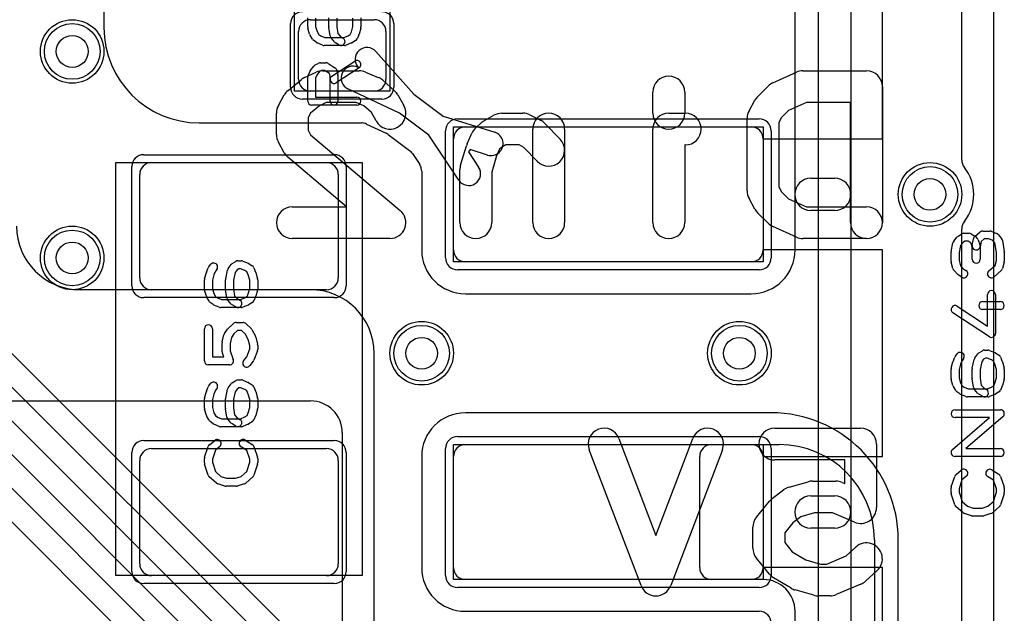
# Model space of a CAD drawing. Extents: x -3.9 to 29.3, y -3.9 to 20.
# Tile 30 of 37: x 18.7 to 24.9, y 7.4 to 11.1. Entities that reach past the tile are written whole.
import ezdxf

# ---------------------------------------------------------------- set-up
doc = ezdxf.new("R2010")
doc.units = 0
for name, color, linetype in [('Hole', 1, 'CONTINUOUS'), ('L1', 3, 'CONTINUOUS'), ('L2', 3, 'CONTINUOUS'), ('L3', 3, 'CONTINUOUS'), ('L4', 3, 'CONTINUOUS'), ('MetalMask-A', 176, 'CONTINUOUS'), ('PartsArea-A', 111, 'CONTINUOUS'), ('PartsSilk-A', 221, 'CONTINUOUS'), ('PartsSilk-B', 221, 'CONTINUOUS'), ('Resist-A', 2, 'CONTINUOUS'), ('Resist-B', 2, 'CONTINUOUS'), ('Silk-A', 140, 'CONTINUOUS'), ('Silk-B', 140, 'CONTINUOUS')]:
    doc.layers.add(name, color=color, linetype=linetype)

msp = doc.modelspace()

# ---------------------------------------------------------------- linework, layer by layer
at = {"layer": 'Hole'}
for centre in [(19, 10.9), (24.4, 10), (19, 9.6), (21.2, 9), (23.2, 9)]:
    msp.add_circle(centre, 0.1, dxfattribs=at)
at = {"layer": 'L1'}
for p, q in [((19.2, 14.10004), (19.2, 11.04996)), ((24.8, 12.7), (24.8, 1)), ((23.55004, 9.65), (23.55004, 12.35)), ((20.5, 11.1), (20.9, 11.1)), ((20.425, 10.725), (20.425, 11.025)), ((20.975, 11.025), (20.975, 10.725)), ((20.91218, 10.89958), (21.15106, 10.63045)), ((21.06107, 10.51045), (20.73582, 10.66442)), ((20.9, 10.65), (20.5, 10.65)), ((21.15106, 10.63045), (21.3347, 10.49273)), ((21.2447, 10.37273), (21.06107, 10.51045)), ((21.3347, 10.49273), (21.6598, 10.39085)), ((19.8, 10.44996), (20.82134, 10.44996)), ((20.85342, 10.44275), (20.97631, 10.38457)), ((21.475, 10.425), (23.275, 10.425)), ((20.98922, 10.37678), (21.12317, 10.27633)), ((21.43352, 10.08915), (21.2447, 10.37273)), ((21.4, 9.65), (21.4, 10.35)), ((23.35, 10.35), (23.35, 9.65)), ((21.14149, 10.25701), (21.18739, 10.18808)), ((21.50607, 10.28183), (21.49515, 10.26726)), ((21.49515, 10.26726), (21.55838, 10.17229)), ((21.61494, 10.24771), (21.50607, 10.28183)), ((19.5, 10.2), (20.6, 10.2)), ((19.425, 9.475), (19.425, 10.125)), ((20.675, 10.125), (20.675, 9.475)), ((21.19996, 10.14651), (21.19996, 9.65)), ((23.275, 9.575), (21.475, 9.575)), ((20.50004, 9.4), (19.05004, 9.4)), ((20.6, 9.4), (19.5, 9.4)), ((21.475, 9.37496), (23.275, 9.37496)), ((20.90004, 5.9), (20.90004, 9)), ((16.18284, 8.7), (20.5, 8.7)), ((23.40004, 8.62504), (21.475, 8.62504)), ((20.7, 8.5), (20.7, 6.1)), ((19.5, 8.4), (20.6, 8.4)), ((21.475, 8.425), (23.275, 8.425)), ((23.02497, 8.425), (23.45, 8.425)), ((19.425, 7.675), (19.425, 8.325)), ((20.675, 8.325), (20.675, 7.675)), ((21.19996, 8.35), (21.19996, 7.65)), ((21.4, 7.65), (21.4, 8.35)), ((22.95, 7.64997), (22.95, 8.35003)), ((23.35, 8.35), (23.35, 7.65)), ((24.05, 7.825), (24.05, 4.575)), ((24.20004, 4.57496), (24.20004, 7.82504)), ((20.6, 7.6), (19.5, 7.6)), ((23.275, 7.575), (21.475, 7.575)), ((23.35, 7.575), (23.02497, 7.575)), ((21.475, 7.37496), (23.32499, 7.37496)), ((23.55, 5.125), (23.55, 7.375))]:
    msp.add_line(p, q, dxfattribs=at)
for centre in [(19, 10.9), (24.4, 10), (19, 9.6), (21.2, 9), (23.2, 9)]:
    msp.add_circle(centre, 0.2, dxfattribs=at)
for centre, radius, start, end in [((20.5, 11.025), 0.075, 90, 180), ((20.9, 11.025), 0.075, 0, 90), ((19.8, 11.04996), 0.6, 180, -90), ((20.85609, 10.84979), 0.075, 41.59484, -138.406994), ((20.76791, 10.73221), 0.075, 64.668359, -115.332676), ((20.5, 10.725), 0.075, 180, -90), ((20.9, 10.725), 0.075, -90, 0), ((20.82134, 10.37499), 0.07497, 64.665457, 90), ((21.475, 10.35), 0.075, 90, 180), ((23.275, 10.35), 0.075, 0, 90), ((20.94423, 10.31681), 0.07497, 53.12246, 64.665457), ((21.63737, 10.31928), 0.075, -107.400963, 72.600827), ((21.07881, 10.21589), 0.07497, 33.266102, 53.723155), ((19.5, 10.125), 0.075, 90, 180), ((20.6, 10.125), 0.075, 0, 90), ((21.12499, 10.14653), 0.07497, 14.03439, 33.658272), ((21.49595, 10.13072), 0.075, -146.341713, 33.658155), ((21.12495, 10.14652), 0.07501, -0.007638, 14.034391), ((19.05004, 9.8), 0.4, 180, -90), ((21.475, 9.65), 0.27504, 180, -90), ((21.475, 9.65), 0.075, 180, -90), ((23.275, 9.65), 0.27504, -90, 0), ((23.275, 9.65), 0.075, -90, 0), ((19.5, 9.475), 0.075, 180, -90), ((20.6, 9.475), 0.075, -90, 0), ((20.50004, 9), 0.4, 0, 90), ((20.5, 8.5), 0.2, 0, 90), ((21.475, 8.35), 0.27504, 90, 180), ((23.40004, 7.82504), 0.8, 0, 90), ((19.5, 8.325), 0.075, 90, 180), ((20.6, 8.325), 0.075, 0, 90), ((21.475, 8.35), 0.075, 90, 180), ((23.02497, 8.35003), 0.07497, 90, 180), ((23.275, 8.35), 0.075, 0, 90), ((23.45, 7.825), 0.6, 0, 90), ((19.5, 7.675), 0.075, 180, -90), ((20.6, 7.675), 0.075, -90, 0), ((21.475, 7.65), 0.27504, 180, -90), ((21.475, 7.65), 0.075, 180, -90), ((23.02497, 7.64997), 0.07497, 180, -90), ((23.275, 7.65), 0.075, -90, 0), ((23.35, 7.375), 0.2, 0, 90), ((23.32499, 7.29999), 0.07497, 0, 90)]:
    msp.add_arc(centre, radius, start, end, dxfattribs=at)
at = {"layer": 'L2'}
msp.add_line((24.8, 12.7), (24.8, 1), dxfattribs=at)
for centre in [(19, 10.9), (24.4, 10), (19, 9.6), (21.2, 9), (23.2, 9)]:
    msp.add_circle(centre, 0.2, dxfattribs=at)
at = {"layer": 'L3'}
for p, q in [((22.40766, 5.2106), (12.14628, 15.47197)), ((12.02877, 15.37729), (22.30156, 5.1045)), ((22.1955, 4.99844), (11.9227, 15.27122)), ((13.00452, 13.9773), (21.47729, 5.50451)), ((21.37123, 5.39845), (12.89845, 13.87123)), ((12.79236, 13.76514), (21.26513, 5.29235)), ((24.8, 12.7), (24.8, 1))]:
    msp.add_line(p, q, dxfattribs=at)
for centre in [(19, 10.9), (24.4, 10), (19, 9.6), (21.2, 9), (23.2, 9)]:
    msp.add_circle(centre, 0.2, dxfattribs=at)
at = {"layer": 'L4'}
msp.add_line((24.8, 12.7), (24.8, 1), dxfattribs=at)
for centre in [(19, 10.9), (24.4, 10), (19, 9.6), (21.2, 9), (23.2, 9)]:
    msp.add_circle(centre, 0.2, dxfattribs=at)
at = {"layer": 'MetalMask-A'}
for p, q in [((20.5, 11.1), (20.9, 11.1)), ((20.425, 10.725), (20.425, 11.025)), ((20.975, 11.025), (20.975, 10.725)), ((20.9, 10.65), (20.5, 10.65)), ((21.475, 10.425), (23.275, 10.425)), ((21.4, 9.65), (21.4, 10.35)), ((23.35, 10.35), (23.35, 9.65)), ((19.5, 10.2), (20.6, 10.2)), ((19.425, 9.475), (19.425, 10.125)), ((20.675, 10.125), (20.675, 9.475)), ((23.275, 9.575), (21.475, 9.575)), ((20.6, 9.4), (19.5, 9.4)), ((19.5, 8.4), (20.6, 8.4)), ((21.475, 8.425), (23.275, 8.425)), ((19.425, 7.675), (19.425, 8.325)), ((20.675, 8.325), (20.675, 7.675)), ((21.4, 7.65), (21.4, 8.35)), ((23.35, 8.35), (23.35, 7.65)), ((20.6, 7.6), (19.5, 7.6)), ((23.275, 7.575), (21.475, 7.575))]:
    msp.add_line(p, q, dxfattribs=at)
for centre, start, end in [((20.5, 11.025), 90, 180), ((20.9, 11.025), 0, 90), ((20.5, 10.725), 180, -90), ((20.9, 10.725), -90, 0), ((21.475, 10.35), 90, 180), ((23.275, 10.35), 0, 90), ((19.5, 10.125), 90, 180), ((20.6, 10.125), 0, 90), ((21.475, 9.65), 180, -90), ((23.275, 9.65), -90, 0), ((19.5, 9.475), 180, -90), ((20.6, 9.475), -90, 0), ((19.5, 8.325), 90, 180), ((20.6, 8.325), 0, 90), ((21.475, 8.35), 90, 180), ((23.275, 8.35), 0, 90), ((19.5, 7.675), 180, -90), ((20.6, 7.675), -90, 0), ((21.475, 7.65), 180, -90), ((23.275, 7.65), -90, 0)]:
    msp.add_arc(centre, 0.075, start, end, dxfattribs=at)
at = {"layer": 'PartsArea-A'}
for p, q in [((20.4, 10.65), (20.4, 11.95)), ((21, 11.95), (21, 10.65)), ((24.1, 10.35), (24.1, 11.65)), ((21, 10.65), (20.4, 10.65)), ((21.4, 9.575), (21.4, 10.425)), ((21.4, 10.425), (23.35, 10.425)), ((23.35, 10.425), (23.35, 10.35)), ((23.35, 10.35), (24.1, 10.35)), ((19.275, 7.6), (19.275, 10.2)), ((19.275, 10.2), (20.825, 10.2)), ((20.825, 10.2), (20.825, 7.6)), ((24.1, 9.65), (23.35, 9.65)), ((23.35, 9.65), (23.35, 9.575)), ((24.1, 8.35), (24.1, 9.65)), ((23.35, 9.575), (21.4, 9.575)), ((21.4, 7.575), (21.4, 8.425)), ((21.4, 8.425), (23.35, 8.425)), ((23.35, 8.425), (23.35, 8.35)), ((23.35, 8.35), (24.1, 8.35)), ((24.1, 7.65), (23.35, 7.65)), ((23.35, 7.65), (23.35, 7.575)), ((24.1, 6.35), (24.1, 7.65)), ((20.825, 7.6), (19.275, 7.6)), ((23.35, 7.575), (21.4, 7.575))]:
    msp.add_line(p, q, dxfattribs=at)
at = {"layer": 'PartsSilk-A'}
for p, q in [((23.6984, 4.6), (23.6984, 13.4)), ((23.9016, 13.4), (23.9016, 4.7016)), ((20.48241, 11.05417), (20.48241, 11.1125)), ((20.53241, 11.109), (20.53241, 11.05767)), ((20.61574, 11.05417), (20.61574, 11.1125)), ((20.66574, 11.11002), (20.66574, 11.05592)), ((20.76759, 11.05767), (20.76759, 11.109)), ((20.81759, 11.1125), (20.81759, 11.05417)), ((20.49448, 11.00841), (20.48337, 11.0473)), ((20.53241, 11.05767), (20.54167, 11.02525)), ((20.62339, 10.99791), (20.61598, 11.05069)), ((20.66574, 11.05592), (20.67186, 11.01235)), ((20.75792, 11.02383), (20.76759, 11.05767)), ((20.81663, 11.0473), (20.80552, 11.00841)), ((20.51182, 10.97754), (20.49701, 11.00254)), ((20.54167, 11.02525), (20.55231, 11.0073)), ((20.55231, 11.0073), (20.56435, 10.99827)), ((20.56435, 10.99827), (20.59019, 10.9875)), ((20.59019, 10.9875), (20.70981, 10.9875)), ((20.65168, 10.95978), (20.62946, 10.98478)), ((20.67186, 11.01235), (20.68667, 10.99568)), ((20.68667, 10.99568), (20.70584, 10.9837)), ((20.70981, 10.9875), (20.73664, 10.99868)), ((20.73664, 10.99868), (20.75063, 11.00742)), ((20.75063, 11.00742), (20.75792, 11.02383)), ((20.80433, 11.00513), (20.79322, 10.98013)), ((20.53685, 10.95639), (20.51833, 10.97028)), ((20.57558, 10.93942), (20.54224, 10.95331)), ((20.71481, 10.9375), (20.58519, 10.9375)), ((20.67934, 10.9413), (20.65712, 10.95519)), ((20.75776, 10.95331), (20.72442, 10.93942)), ((20.78362, 10.96908), (20.7614, 10.95519)), ((20.4983, 10.7772), (20.52052, 10.80776)), ((20.52956, 10.81542), (20.55178, 10.82653)), ((20.56296, 10.82917), (20.5963, 10.82917)), ((20.60955, 10.82537), (20.65399, 10.79759)), ((20.63447, 10.74453), (20.77891, 10.83898)), ((20.80627, 10.79714), (20.66183, 10.70269)), ((20.48241, 10.5875), (20.48241, 10.7375)), ((20.48456, 10.74765), (20.49567, 10.77265)), ((20.54029, 10.74993), (20.53241, 10.7322)), ((20.53241, 10.7322), (20.53241, 10.6125)), ((20.55737, 10.77343), (20.54029, 10.74993)), ((20.56886, 10.77917), (20.55737, 10.77343)), ((20.58913, 10.77917), (20.56886, 10.77917)), ((20.61913, 10.76042), (20.58913, 10.77917)), ((20.62315, 10.74533), (20.61913, 10.76042)), ((20.62315, 10.5875), (20.62315, 10.74533)), ((20.6649, 10.78283), (20.67231, 10.75505)), ((20.67315, 10.74861), (20.67315, 10.5875)), ((20.53241, 10.6125), (20.79259, 10.6125)), ((20.79259, 10.5625), (20.50741, 10.5625)), ((23.65, 10.1016), (23.8, 10.1016)), ((23.8, 9.8984), (23.65, 9.8984)), ((24.549, 9.70451), (24.57122, 9.73229)), ((24.57749, 9.73787), (24.59971, 9.75176)), ((24.61296, 9.75556), (24.6463, 9.75556)), ((24.65955, 9.75176), (24.68177, 9.73787)), ((24.68215, 9.73588), (24.71548, 9.76365)), ((24.6862, 9.73435), (24.69731, 9.72324)), ((24.73148, 9.76944), (24.77593, 9.76944)), ((24.78554, 9.76752), (24.81887, 9.75364)), ((24.82795, 9.74717), (24.85017, 9.72217)), ((24.53295, 9.64126), (24.54406, 9.69404)), ((24.59176, 9.67792), (24.58241, 9.63351)), ((24.6076, 9.69773), (24.59176, 9.67792)), ((24.62013, 9.70556), (24.6076, 9.69773)), ((24.63913, 9.70556), (24.62013, 9.70556)), ((24.65285, 9.69698), (24.63913, 9.70556)), ((24.65803, 9.6918), (24.65285, 9.69698)), ((24.66574, 9.6706), (24.65803, 9.6918)), ((24.66574, 9.59167), (24.66574, 9.6706)), ((24.66613, 9.67938), (24.67354, 9.72105)), ((24.70313, 9.7141), (24.71424, 9.68354)), ((24.72117, 9.70331), (24.71535, 9.67062)), ((24.71574, 9.675), (24.71574, 9.59167)), ((24.74053, 9.71944), (24.72117, 9.70331)), ((24.77093, 9.71944), (24.74053, 9.71944)), ((24.79437, 9.70968), (24.77093, 9.71944)), ((24.80795, 9.69441), (24.79437, 9.70968)), ((24.81759, 9.63412), (24.80795, 9.69441)), ((24.85617, 9.70951), (24.86728, 9.64006)), ((24.53241, 9.58056), (24.53241, 9.63611)), ((24.58241, 9.63351), (24.58241, 9.58384)), ((24.81759, 9.58384), (24.81759, 9.63412)), ((24.86759, 9.63611), (24.86759, 9.58056)), ((19.86011, 9.54479), (19.87122, 9.55868)), ((19.98176, 9.53294), (20.00028, 9.55794)), ((20.00713, 9.56426), (20.02935, 9.57814)), ((20.04259, 9.58194), (20.06481, 9.58194)), ((20.07442, 9.58002), (20.10776, 9.56614)), ((20.1114, 9.56426), (20.13362, 9.55037)), ((24.54436, 9.53245), (24.53325, 9.57412)), ((24.58241, 9.58384), (24.59115, 9.55106)), ((24.59115, 9.55106), (24.60704, 9.53318)), ((24.77058, 9.51881), (24.80929, 9.55269)), ((24.80929, 9.55269), (24.81759, 9.58384)), ((24.86675, 9.57412), (24.85564, 9.53245)), ((19.83337, 9.46937), (19.84448, 9.50826)), ((19.84531, 9.51067), (19.85642, 9.53845)), ((19.89221, 9.49329), (19.88241, 9.459)), ((19.90147, 9.51645), (19.89221, 9.49329)), ((19.91026, 9.52744), (19.90147, 9.51645)), ((19.96623, 9.4674), (19.97734, 9.52296)), ((20.02527, 9.50767), (20.01574, 9.46002)), ((20.03764, 9.52437), (20.02527, 9.50767)), ((20.04976, 9.53194), (20.03764, 9.52437)), ((20.05981, 9.53194), (20.04976, 9.53194)), ((20.08664, 9.52077), (20.05981, 9.53194)), ((20.10019, 9.5123), (20.08664, 9.52077)), ((20.10779, 9.49329), (20.10019, 9.5123)), ((20.11759, 9.459), (20.10779, 9.49329)), ((20.14358, 9.53845), (20.15469, 9.51067)), ((20.15552, 9.50826), (20.16663, 9.46937)), ((24.57205, 9.49728), (24.54983, 9.52228)), ((24.59971, 9.4788), (24.57749, 9.49269)), ((24.60704, 9.53318), (24.62621, 9.5212)), ((24.84794, 9.52008), (24.8035, 9.48119)), ((19.83241, 9.40417), (19.83241, 9.4625)), ((19.88241, 9.459), (19.88241, 9.40767)), ((19.96574, 9.40417), (19.96574, 9.4625)), ((20.01574, 9.46002), (20.01574, 9.40592)), ((20.11759, 9.40767), (20.11759, 9.459)), ((20.16759, 9.4625), (20.16759, 9.40417)), ((19.84448, 9.35841), (19.83337, 9.3973)), ((19.88241, 9.40767), (19.89167, 9.37525)), ((19.89167, 9.37525), (19.90231, 9.3573)), ((19.97339, 9.34791), (19.96598, 9.40069)), ((20.01574, 9.40592), (20.02186, 9.36235)), ((20.02186, 9.36235), (20.03667, 9.34568)), ((20.10063, 9.35742), (20.10792, 9.37383)), ((20.10792, 9.37383), (20.11759, 9.40767)), ((20.16663, 9.3973), (20.15552, 9.35841)), ((24.76204, 9.17119), (24.76204, 9.36944)), ((24.81204, 9.36944), (24.81204, 9.125)), ((19.86182, 9.32754), (19.84701, 9.35254)), ((19.88685, 9.30639), (19.86833, 9.32028)), ((19.92558, 9.28942), (19.89224, 9.30331)), ((19.90231, 9.3573), (19.91435, 9.34827)), ((19.91435, 9.34827), (19.94019, 9.3375)), ((19.94019, 9.3375), (20.05981, 9.3375)), ((20.00168, 9.30978), (19.97946, 9.33478)), ((20.02934, 9.2913), (20.00712, 9.30519)), ((20.03667, 9.34568), (20.05584, 9.3337)), ((20.05981, 9.3375), (20.08664, 9.34868)), ((20.10776, 9.30331), (20.07442, 9.28942)), ((20.08664, 9.34868), (20.10063, 9.35742)), ((20.13362, 9.31908), (20.1114, 9.30519)), ((20.15433, 9.35513), (20.14322, 9.33013)), ((24.73148, 9.325), (24.84259, 9.325)), ((20.06481, 9.2875), (19.93519, 9.2875)), ((24.77337, 9.10407), (24.54374, 9.25407)), ((24.57108, 9.29593), (24.76204, 9.17119)), ((24.84259, 9.275), (24.73148, 9.275)), ((19.98125, 9.15593), (20.01458, 9.18649)), ((20.03148, 9.19306), (20.07593, 9.19306)), ((20.09283, 9.18649), (20.12616, 9.15593)), ((19.83241, 8.95139), (19.83241, 9.15417)), ((19.88241, 9.15417), (19.88241, 8.97639)), ((19.94427, 9.07134), (19.95538, 9.11578)), ((19.95883, 9.12359), (19.97735, 9.15137)), ((20.01727, 9.12112), (20.00283, 9.09946)), ((20.04121, 9.14306), (20.01727, 9.12112)), ((20.0662, 9.14306), (20.04121, 9.14306)), ((20.08921, 9.12196), (20.0662, 9.14306)), ((20.10797, 9.08678), (20.08921, 9.12196)), ((20.13132, 9.14926), (20.15354, 9.10759)), ((19.94352, 9.00972), (19.94352, 9.06528)), ((20.00283, 9.09946), (19.99352, 9.0622)), ((19.99352, 9.0622), (19.99352, 9.01432)), ((20.11759, 9.04831), (20.10797, 9.08678)), ((20.15573, 9.10189), (20.16684, 9.05745)), ((20.16759, 9.05139), (20.16759, 9.02361)), ((19.95446, 8.97639), (19.94516, 9.00082)), ((19.99352, 9.01432), (20.0141, 8.96029)), ((20.0984, 8.97784), (20.11759, 9.02821)), ((20.11759, 9.02821), (20.11759, 9.04831)), ((20.16595, 9.01471), (20.14373, 8.95638)), ((24.56011, 8.98229), (24.57122, 8.99618)), ((24.68176, 8.97044), (24.70028, 8.99544)), ((24.70713, 9.00176), (24.72935, 9.01564)), ((24.74259, 9.01944), (24.76481, 9.01944)), ((24.77442, 9.01752), (24.80776, 9.00364)), ((24.8114, 9.00176), (24.83362, 8.98787)), ((19.99074, 8.92639), (19.85741, 8.92639)), ((19.88241, 8.97639), (19.95446, 8.97639)), ((20.07863, 8.95312), (20.0984, 8.97784)), ((20.13989, 8.94966), (20.11767, 8.92188)), ((24.53337, 8.90687), (24.54448, 8.94576)), ((24.54531, 8.94817), (24.55642, 8.97595)), ((24.59221, 8.93079), (24.58241, 8.8965)), ((24.60147, 8.95395), (24.59221, 8.93079)), ((24.61026, 8.96494), (24.60147, 8.95395)), ((24.66623, 8.9049), (24.67734, 8.96046)), ((24.72527, 8.94517), (24.71574, 8.89752)), ((24.73764, 8.96187), (24.72527, 8.94517)), ((24.74976, 8.96944), (24.73764, 8.96187)), ((24.75981, 8.96944), (24.74976, 8.96944)), ((24.78664, 8.95827), (24.75981, 8.96944)), ((24.80019, 8.9498), (24.78664, 8.95827)), ((24.80779, 8.93079), (24.80019, 8.9498)), ((24.81759, 8.8965), (24.80779, 8.93079)), ((24.84358, 8.97595), (24.85469, 8.94817)), ((24.85552, 8.94576), (24.86663, 8.90687)), ((24.53241, 8.84167), (24.53241, 8.9)), ((24.58241, 8.8965), (24.58241, 8.84517)), ((24.66574, 8.84167), (24.66574, 8.9)), ((24.71574, 8.89752), (24.71574, 8.84342)), ((24.81759, 8.84517), (24.81759, 8.8965)), ((24.86759, 8.9), (24.86759, 8.84167)), ((19.86011, 8.79479), (19.87122, 8.80868)), ((19.98176, 8.78294), (20.00028, 8.80794)), ((20.00713, 8.81426), (20.02935, 8.82814)), ((20.04259, 8.83194), (20.06481, 8.83194)), ((20.07442, 8.83002), (20.10776, 8.81614)), ((20.1114, 8.81426), (20.13362, 8.80037)), ((24.54448, 8.79591), (24.53337, 8.8348)), ((24.58241, 8.84517), (24.59167, 8.81275)), ((24.59167, 8.81275), (24.60231, 8.7948)), ((24.67339, 8.78541), (24.66598, 8.83819)), ((24.71574, 8.84342), (24.72186, 8.79985)), ((24.80063, 8.79492), (24.80792, 8.81133)), ((24.80792, 8.81133), (24.81759, 8.84517)), ((24.86663, 8.8348), (24.85552, 8.79591)), ((19.83337, 8.71937), (19.84448, 8.75826)), ((19.84531, 8.76067), (19.85642, 8.78845)), ((19.89221, 8.74329), (19.88241, 8.709)), ((19.90147, 8.76645), (19.89221, 8.74329)), ((19.91026, 8.77744), (19.90147, 8.76645)), ((19.96623, 8.7174), (19.97734, 8.77296)), ((20.02527, 8.75767), (20.01574, 8.71002)), ((20.03764, 8.77437), (20.02527, 8.75767)), ((20.04976, 8.78194), (20.03764, 8.77437)), ((20.05981, 8.78194), (20.04976, 8.78194)), ((20.08664, 8.77077), (20.05981, 8.78194)), ((20.10019, 8.7623), (20.08664, 8.77077)), ((20.10779, 8.74329), (20.10019, 8.7623)), ((20.11759, 8.709), (20.10779, 8.74329)), ((20.14358, 8.78845), (20.15469, 8.76067)), ((20.15552, 8.75826), (20.16663, 8.71937)), ((24.56182, 8.76504), (24.54701, 8.79004)), ((24.58685, 8.74389), (24.56833, 8.75778)), ((24.62558, 8.72692), (24.59224, 8.74081)), ((24.60231, 8.7948), (24.61435, 8.78577)), ((24.61435, 8.78577), (24.64019, 8.775)), ((24.64019, 8.775), (24.75981, 8.775)), ((24.70168, 8.74728), (24.67946, 8.77228)), ((24.72934, 8.7288), (24.70712, 8.74269)), ((24.72186, 8.79985), (24.73667, 8.78318)), ((24.73667, 8.78318), (24.75584, 8.7712)), ((24.75981, 8.775), (24.78664, 8.78618)), ((24.80776, 8.74081), (24.77442, 8.72692)), ((24.78664, 8.78618), (24.80063, 8.79492)), ((24.83362, 8.75658), (24.8114, 8.74269)), ((24.85433, 8.79263), (24.84322, 8.76763)), ((19.83241, 8.65417), (19.83241, 8.7125)), ((19.88241, 8.709), (19.88241, 8.65767)), ((19.96574, 8.65417), (19.96574, 8.7125)), ((20.01574, 8.71002), (20.01574, 8.65592)), ((20.11759, 8.65767), (20.11759, 8.709)), ((20.16759, 8.7125), (20.16759, 8.65417)), ((24.76481, 8.725), (24.63519, 8.725)), ((19.84448, 8.60841), (19.83337, 8.6473)), ((19.88241, 8.65767), (19.89167, 8.62525)), ((19.89167, 8.62525), (19.90231, 8.6073)), ((19.97339, 8.59791), (19.96598, 8.65069)), ((20.01574, 8.65592), (20.02186, 8.61235)), ((20.10063, 8.60742), (20.10792, 8.62383)), ((20.10792, 8.62383), (20.11759, 8.65767)), ((20.16663, 8.6473), (20.15552, 8.60841)), ((24.55741, 8.64444), (24.84259, 8.64444)), ((19.86182, 8.57754), (19.84701, 8.60254)), ((19.88685, 8.55639), (19.86833, 8.57028)), ((19.90231, 8.6073), (19.91435, 8.59827)), ((19.91435, 8.59827), (19.94019, 8.5875)), ((19.94019, 8.5875), (20.05981, 8.5875)), ((20.00168, 8.55978), (19.97946, 8.58478)), ((20.02934, 8.5413), (20.00712, 8.55519)), ((20.02186, 8.61235), (20.03667, 8.59568)), ((20.03667, 8.59568), (20.05584, 8.5837)), ((20.05981, 8.5875), (20.08664, 8.59868)), ((20.08664, 8.59868), (20.10063, 8.60742)), ((20.13362, 8.56908), (20.1114, 8.55519)), ((20.15433, 8.60513), (20.14322, 8.58013)), ((24.54114, 8.39398), (24.77501, 8.59444)), ((24.77501, 8.59444), (24.55741, 8.59444)), ((24.85886, 8.60046), (24.62499, 8.4)), ((19.92558, 8.53942), (19.89224, 8.55331)), ((20.06481, 8.5375), (19.93519, 8.5375)), ((20.10776, 8.55331), (20.07442, 8.53942)), ((19.86363, 8.42338), (19.89696, 8.45115)), ((20.08918, 8.45314), (20.13362, 8.42537)), ((19.83369, 8.3454), (19.85591, 8.41207)), ((19.9011, 8.38952), (19.88241, 8.33344)), ((19.92896, 8.41273), (19.9011, 8.38952)), ((20.0995, 8.38773), (20.06268, 8.41074)), ((20.11759, 8.33344), (20.0995, 8.38773)), ((20.14409, 8.41207), (20.16631, 8.3454)), ((24.62499, 8.4), (24.84259, 8.4)), ((19.83241, 8.30972), (19.83241, 8.3375)), ((19.88241, 8.33344), (19.88241, 8.31362)), ((19.88241, 8.31362), (19.90132, 8.25452)), ((20.09868, 8.25452), (20.11759, 8.31362)), ((20.11759, 8.31362), (20.11759, 8.33344)), ((20.16759, 8.3375), (20.16759, 8.30972)), ((24.84259, 8.35), (24.55741, 8.35)), ((19.85582, 8.23266), (19.8336, 8.3021)), ((19.90132, 8.25452), (19.93656, 8.22368)), ((20.06344, 8.22368), (20.09868, 8.25452)), ((20.1664, 8.3021), (20.14418, 8.23266)), ((24.56363, 8.23588), (24.59696, 8.26365)), ((24.78918, 8.26564), (24.83362, 8.23787)), ((19.90761, 8.18258), (19.86317, 8.22147)), ((19.93656, 8.22368), (19.97234, 8.2125)), ((19.97234, 8.2125), (20.02766, 8.2125)), ((20.02766, 8.2125), (20.06344, 8.22368)), ((20.13683, 8.22147), (20.09239, 8.18258)), ((24.53369, 8.1579), (24.55591, 8.22457)), ((24.6011, 8.20202), (24.58241, 8.14594)), ((24.62896, 8.22523), (24.6011, 8.20202)), ((24.7995, 8.20023), (24.76268, 8.22324)), ((24.81759, 8.14594), (24.7995, 8.20023)), ((24.84409, 8.22457), (24.86631, 8.1579)), ((19.96106, 8.16364), (19.91661, 8.17753)), ((20.03148, 8.1625), (19.96852, 8.1625)), ((20.08339, 8.17753), (20.03894, 8.16364)), ((24.53241, 8.12222), (24.53241, 8.15)), ((24.58241, 8.14594), (24.58241, 8.12612)), ((24.58241, 8.12612), (24.60132, 8.06702)), ((24.79868, 8.06702), (24.81759, 8.12612)), ((24.81759, 8.12612), (24.81759, 8.14594)), ((24.86759, 8.15), (24.86759, 8.12222)), ((23.65, 8.1016), (23.8, 8.1016)), ((24.55582, 8.04516), (24.5336, 8.1146)), ((24.60132, 8.06702), (24.63656, 8.03618)), ((24.76344, 8.03618), (24.79868, 8.06702)), ((24.8664, 8.1146), (24.84418, 8.04516)), ((24.60761, 7.99508), (24.56317, 8.03397)), ((24.63656, 8.03618), (24.67234, 8.025)), ((24.67234, 8.025), (24.72766, 8.025)), ((24.72766, 8.025), (24.76344, 8.03618)), ((24.83683, 8.03397), (24.79239, 7.99508)), ((24.66106, 7.97614), (24.61661, 7.99003)), ((24.73148, 7.975), (24.66852, 7.975)), ((24.78339, 7.99003), (24.73894, 7.97614)), ((23.8, 7.8984), (23.65, 7.8984))]:
    msp.add_line(p, q, dxfattribs=at)
for centre, radius, start, end in [((20.50741, 11.05417), 0.025, 180, -164.051456), ((20.64074, 11.05417), 0.025, 180, -171.999526), ((20.79259, 11.05417), 0.025, -15.948544, 0), ((20.51852, 11.01528), 0.025, -164.051456, -149.362476), ((20.53333, 10.99028), 0.025, -149.362476, -126.869898), ((20.64815, 11.00139), 0.025, -171.999526, -138.37217), ((20.69259, 10.9625), 0.025, -122.005383, 57.989981), ((20.77037, 10.99028), 0.025, -57.994617, -23.950855), ((20.78148, 11.01528), 0.025, -23.950855, -15.948544), ((20.55185, 10.97639), 0.025, -126.869898, -112.605762), ((20.58519, 10.9625), 0.025, -112.605762, -90), ((20.67037, 10.97639), 0.025, -138.372169, -122.005383), ((20.71481, 10.9625), 0.025, -90, -67.394238), ((20.74815, 10.97639), 0.025, -67.394238, -57.994617), ((20.54074, 10.79306), 0.025, 116.565051, 143.979316), ((20.56296, 10.80417), 0.025, 90, 116.565051), ((20.5963, 10.80417), 0.025, 57.994617, 90), ((20.64074, 10.77639), 0.025, 14.925513, 57.989981), ((20.79259, 10.81806), 0.025, -56.818537, 123.180863), ((20.50741, 10.7375), 0.025, 156.049145, 180), ((20.51852, 10.7625), 0.025, 143.982737, 156.039637), ((20.64815, 10.72361), 0.025, 123.181463, -56.819137), ((20.64815, 10.74861), 0.025, 0, 14.935268), ((20.79259, 10.5875), 0.025, -90, 90), ((20.50741, 10.5875), 0.025, 180, -90), ((20.64815, 10.5875), 0.025, 180, 0), ((23.65, 10), 0.1016, 90, -90), ((23.8, 10), 0.1016, -90, 90), ((24.59074, 9.71667), 0.025, 122.005383, 141.345223), ((24.61296, 9.73056), 0.025, 90, 122.010019), ((24.6463, 9.73056), 0.025, 57.994617, 90), ((24.69815, 9.71667), 0.025, 129.790899, 169.916736), ((24.66852, 9.71667), 0.025, 45, 57.989981), ((24.73148, 9.74444), 0.025, 90, 129.800498), ((24.77593, 9.74444), 0.025, 67.394238, 90), ((24.80926, 9.73056), 0.025, 41.627831, 67.391122), ((24.56852, 9.68889), 0.025, 141.333033, 168.112983), ((24.69074, 9.675), 0.025, 169.908369, -10.083264), ((24.67963, 9.70556), 0.025, 19.97136, 45), ((24.69074, 9.675), 0.025, 0, 19.97859), ((24.83148, 9.70556), 0.025, 9.089372, 41.630694), ((24.55741, 9.63611), 0.025, 168.110161, 180), ((24.84259, 9.63611), 0.025, 0, 9.088668), ((19.89074, 9.54306), 0.025, -38.666967, 141.345223), ((20.02037, 9.54306), 0.025, 121.985944, 143.473873), ((20.04259, 9.55694), 0.025, 90, 121.985944), ((20.06481, 9.55694), 0.025, 67.394238, 90), ((20.09815, 9.54306), 0.025, 57.994617, 67.394238), ((20.12037, 9.52917), 0.025, 21.792897, 57.994617), ((24.55741, 9.58056), 0.025, 180, -165.07115), ((24.69074, 9.59167), 0.025, 180, 0), ((24.84259, 9.58056), 0.025, -14.925513, 0), ((19.86852, 9.50139), 0.025, 158.207103, 164.051456), ((19.87963, 9.52917), 0.025, 141.333033, 158.207103), ((20.00185, 9.51806), 0.025, 143.473873, 168.694563), ((20.13148, 9.50139), 0.025, 15.948544, 21.792897), ((24.56852, 9.53889), 0.025, -165.074487, -138.369306), ((24.59074, 9.51389), 0.025, -138.372169, -122.010019), ((24.61296, 9.5), 0.025, -122.005383, 57.989981), ((24.78704, 9.5), 0.025, 131.188082, -48.810424), ((24.83148, 9.53889), 0.025, -48.811918, -14.92885), ((19.85741, 9.4625), 0.025, 164.051456, 180), ((19.99074, 9.4625), 0.025, 168.694563, 180), ((20.14259, 9.4625), 0.025, 0, 15.948544), ((19.85741, 9.40417), 0.025, 180, -164.051456), ((19.99074, 9.40417), 0.025, 180, -171.999526), ((20.14259, 9.40417), 0.025, -15.948544, 0), ((24.78704, 9.36944), 0.025, 0, 180), ((19.86852, 9.36528), 0.025, -164.051456, -149.362476), ((19.88333, 9.34028), 0.025, -149.362476, -126.869898), ((19.90185, 9.32639), 0.025, -126.869898, -112.605762), ((19.99815, 9.35139), 0.025, -171.999526, -138.37217), ((20.02037, 9.32639), 0.025, -138.372169, -122.005383), ((20.04259, 9.3125), 0.025, -122.005383, 57.989981), ((20.09815, 9.32639), 0.025, -67.394238, -57.994617), ((20.12037, 9.34028), 0.025, -57.994617, -23.950855), ((20.13148, 9.36528), 0.025, -23.950855, -15.948544), ((24.55741, 9.275), 0.025, 56.850263, -123.153564), ((24.73148, 9.3), 0.025, 90, -90), ((24.84259, 9.3), 0.025, -90, 90), ((19.93519, 9.3125), 0.025, -112.605762, -90), ((20.06481, 9.3125), 0.025, -90, -67.394238), ((19.85741, 9.15417), 0.025, 0, 180), ((20.03148, 9.16806), 0.025, 90, 132.517452), ((20.07593, 9.16806), 0.025, 47.4797, 90), ((19.97963, 9.10972), 0.025, 146.303576, 165.963757), ((19.99815, 9.1375), 0.025, 132.5203, 146.309933), ((20.10926, 9.1375), 0.025, 28.061701, 47.482548), ((24.78704, 9.125), 0.025, -123.149737, 0), ((19.96852, 9.06528), 0.025, 165.969316, 180), ((20.13148, 9.09583), 0.025, 14.030684, 28.068205), ((20.14259, 9.05139), 0.025, 0, 14.036243), ((19.96852, 9.00972), 0.025, 180, -159.146359), ((20.14259, 9.02361), 0.025, -20.856498, 0), ((24.59074, 8.98056), 0.025, -38.666967, 141.345223), ((24.72037, 8.98056), 0.025, 121.985944, 143.473873), ((24.74259, 8.99444), 0.025, 90, 121.985944), ((24.76481, 8.99444), 0.025, 67.394238, 90), ((24.79815, 8.98056), 0.025, 57.994617, 67.394238), ((24.82037, 8.96667), 0.025, 21.792897, 57.994617), ((19.85741, 8.95139), 0.025, 180, -90), ((19.99074, 8.95139), 0.025, -90, 20.856498), ((20.09815, 8.9375), 0.025, 141.333033, -38.654777), ((20.12037, 8.96528), 0.025, -38.666967, -20.853641), ((24.56852, 8.93889), 0.025, 158.207103, 164.051456), ((24.57963, 8.96667), 0.025, 141.333033, 158.207103), ((24.70185, 8.95556), 0.025, 143.473873, 168.694563), ((24.83148, 8.93889), 0.025, 15.948544, 21.792897), ((24.55741, 8.9), 0.025, 164.051456, 180), ((24.69074, 8.9), 0.025, 168.694563, 180), ((24.84259, 8.9), 0.025, 0, 15.948544), ((19.89074, 8.79306), 0.025, -38.666967, 141.345223), ((20.02037, 8.79306), 0.025, 121.985944, 143.473873), ((20.04259, 8.80694), 0.025, 90, 121.985944), ((20.06481, 8.80694), 0.025, 67.394238, 90), ((20.09815, 8.79306), 0.025, 57.994617, 67.394238), ((24.55741, 8.84167), 0.025, 180, -164.051456), ((24.69074, 8.84167), 0.025, 180, -171.999526), ((24.84259, 8.84167), 0.025, -15.948544, 0), ((19.86852, 8.75139), 0.025, 158.207103, 164.051456), ((19.87963, 8.77917), 0.025, 141.333033, 158.207103), ((20.00185, 8.76806), 0.025, 143.473873, 168.694563), ((20.12037, 8.77917), 0.025, 21.792897, 57.994617), ((20.13148, 8.75139), 0.025, 15.948544, 21.792897), ((24.56852, 8.80278), 0.025, -164.051456, -149.362476), ((24.58333, 8.77778), 0.025, -149.362476, -126.869898), ((24.60185, 8.76389), 0.025, -126.869898, -112.605762), ((24.69815, 8.78889), 0.025, -171.999526, -138.37217), ((24.72037, 8.76389), 0.025, -138.372169, -122.005383), ((24.74259, 8.75), 0.025, -122.005383, 57.989981), ((24.79815, 8.76389), 0.025, -67.394238, -57.994617), ((24.82037, 8.77778), 0.025, -57.994617, -23.950855), ((24.83148, 8.80278), 0.025, -23.950855, -15.948544), ((19.85741, 8.7125), 0.025, 164.051456, 180), ((19.99074, 8.7125), 0.025, 168.694563, 180), ((20.14259, 8.7125), 0.025, 0, 15.948544), ((24.63519, 8.75), 0.025, -112.605762, -90), ((24.76481, 8.75), 0.025, -90, -67.394238), ((19.85741, 8.65417), 0.025, 180, -164.051456), ((19.99074, 8.65417), 0.025, 180, -171.999526), ((20.14259, 8.65417), 0.025, -15.948544, 0), ((24.55741, 8.61944), 0.025, 90, -90), ((24.84259, 8.61944), 0.025, -49.396219, 90), ((19.86852, 8.61528), 0.025, -164.051456, -149.362476), ((19.88333, 8.59028), 0.025, -149.362476, -126.869898), ((19.90185, 8.57639), 0.025, -126.869898, -112.605762), ((19.99815, 8.60139), 0.025, -171.999526, -138.37217), ((20.02037, 8.57639), 0.025, -138.372169, -122.005383), ((20.04259, 8.5625), 0.025, -122.005383, 57.989981), ((20.09815, 8.57639), 0.025, -67.394238, -57.994617), ((20.12037, 8.59028), 0.025, -57.994617, -23.950855), ((20.13148, 8.61528), 0.025, -23.950855, -15.948544), ((19.93519, 8.5625), 0.025, -112.605762, -90), ((20.06481, 8.5625), 0.025, -90, -67.394238), ((19.91296, 8.43194), 0.025, -50.209101, 129.800498), ((20.07593, 8.43194), 0.025, 57.994617, -122.000747), ((19.87963, 8.40417), 0.025, 129.790899, 161.579545), ((20.12037, 8.40417), 0.025, 18.420455, 57.994617), ((24.55741, 8.375), 0.025, 130.603781, -90), ((24.84259, 8.375), 0.025, -90, 90), ((19.85741, 8.3375), 0.025, 161.579545, 180), ((19.85741, 8.30972), 0.025, 180, -162.253582), ((20.14259, 8.3375), 0.025, 0, 18.420455), ((20.14259, 8.30972), 0.025, -17.746418, 0), ((24.61296, 8.24444), 0.025, -50.209101, 129.800498), ((24.77593, 8.24444), 0.025, 57.994617, -122.000747), ((19.87963, 8.24028), 0.025, -162.253582, -131.188082), ((19.92407, 8.20139), 0.025, -131.188082, -107.362228), ((20.07593, 8.20139), 0.025, -72.637772, -48.811918), ((20.12037, 8.24028), 0.025, -48.811918, -17.746418), ((24.57963, 8.21667), 0.025, 129.790899, 161.579545), ((24.82037, 8.21667), 0.025, 18.420455, 57.994617), ((19.96852, 8.1875), 0.025, -107.362228, -90), ((20.03148, 8.1875), 0.025, -90, -72.637772), ((24.55741, 8.15), 0.025, 161.579545, 180), ((24.55741, 8.12222), 0.025, 180, -162.253582), ((24.84259, 8.15), 0.025, 0, 18.420455), ((24.84259, 8.12222), 0.025, -17.746418, 0), ((23.65, 8), 0.1016, 90, -90), ((23.8, 8), 0.1016, -90, 90), ((24.57963, 8.05278), 0.025, -162.253582, -131.188082), ((24.82037, 8.05278), 0.025, -48.811918, -17.746418), ((24.62407, 8.01389), 0.025, -131.188082, -107.362228), ((24.66852, 8), 0.025, -107.362228, -90), ((24.73148, 8), 0.025, -90, -72.637772), ((24.77593, 8.01389), 0.025, -72.637772, -48.811918)]:
    msp.add_arc(centre, radius, start, end, dxfattribs=at)
at = {"layer": 'PartsSilk-B'}
for p, q in [((20.46266, 10.73563), (20.53674, 10.76897)), ((20.57778, 10.77778), (20.80741, 10.77778)), ((20.84528, 10.77033), (20.92676, 10.73699)), ((23.41081, 10.7023), (23.55896, 10.76897)), ((23.6, 10.77778), (24, 10.77778)), ((20.3589, 10.65518), (20.44038, 10.72184)), ((20.95578, 10.71877), (21.02985, 10.65211)), ((23.31447, 10.61515), (23.38113, 10.68182)), ((24.1, 10.67778), (24.1, 9.82222)), ((20.29777, 10.55967), (20.3348, 10.62634)), ((21.05038, 10.62635), (21.08742, 10.55968)), ((22.65556, 10.51111), (22.65556, 10.64444)), ((22.85556, 10.64444), (22.85556, 10.51111)), ((20.55679, 10.55867), (20.50035, 10.5125)), ((20.59925, 10.57778), (20.55679, 10.55867)), ((20.78774, 10.57778), (20.59925, 10.57778)), ((20.83492, 10.55847), (20.78774, 10.57778)), ((20.88365, 10.51462), (20.83492, 10.55847)), ((23.26074, 10.52635), (23.29778, 10.59301)), ((23.62146, 10.57778), (23.5096, 10.52744)), ((23.9, 10.57778), (23.62146, 10.57778)), ((23.9, 9.82222), (23.9, 10.57778)), ((20.28519, 10.37778), (20.28519, 10.51111)), ((20.50035, 10.5125), (20.48519, 10.4852)), ((20.48519, 10.4852), (20.48519, 10.40369)), ((20.91258, 10.46254), (20.88365, 10.51462)), ((21.59542, 10.46494), (21.65468, 10.49827)), ((21.7037, 10.51111), (21.83704, 10.51111)), ((21.88176, 10.50055), (21.94842, 10.46722)), ((22.75556, 10.51111), (22.85926, 10.51111)), ((23.24815, 10.02222), (23.24815, 10.47778)), ((23.4658, 10.48363), (23.44815, 10.45186)), ((23.5096, 10.52744), (23.4658, 10.48363)), ((21.5405, 10.41876), (21.57753, 10.4521)), ((21.97573, 10.44715), (22.07203, 10.34715)), ((23.44815, 10.45186), (23.44815, 10.04814)), ((20.48519, 10.40369), (20.50077, 10.37564)), ((20.50077, 10.37564), (21.06459, 9.89856)), ((21.4864, 10.3184), (21.51603, 10.38506)), ((21.9, 9.82222), (21.9, 10.41111)), ((22.1, 10.41111), (22.1, 9.82222)), ((22.65556, 9.82222), (22.65556, 10.41111)), ((20.3348, 10.26255), (20.29777, 10.32922)), ((21.44504, 10.18456), (21.48208, 10.30678)), ((21.70312, 10.29605), (21.69014, 10.28437)), ((21.72989, 10.31111), (21.70312, 10.29605)), ((21.81343, 10.31111), (21.72989, 10.31111)), ((21.8436, 10.29603), (21.81343, 10.31111)), ((21.92797, 10.20841), (21.8436, 10.29603)), ((22.85926, 10.31111), (22.85556, 10.31111)), ((22.85556, 10.31111), (22.85556, 9.82222)), ((20.72701, 9.92222), (20.35763, 10.23477)), ((21.67168, 10.24284), (21.64074, 10.14074)), ((21.69014, 10.28437), (21.67168, 10.24284)), ((21.44074, 9.82222), (21.44074, 10.15556)), ((21.64074, 10.14074), (21.64074, 9.82222)), ((23.44815, 10.04814), (23.4658, 10.01637)), ((23.4658, 10.01637), (23.5096, 9.97256)), ((20.38519, 9.92222), (20.72701, 9.92222)), ((23.29778, 9.90699), (23.26074, 9.97365)), ((23.5096, 9.97256), (23.62146, 9.92222)), ((23.62146, 9.92222), (24, 9.92222)), ((23.38113, 9.81818), (23.31447, 9.88485)), ((23.55896, 9.73103), (23.41081, 9.7977)), ((21, 9.72222), (20.38519, 9.72222)), ((24, 9.72222), (23.6, 9.72222)), ((23.42222, 8.52778), (23.96296, 8.52778)), ((22.4416, 8.46338), (22.67407, 7.85312)), ((22.67407, 7.85312), (22.90655, 8.46338)), ((22.58062, 7.53662), (22.2547, 8.39218)), ((23.09345, 8.39218), (22.76752, 7.53662)), ((24.06296, 8.42778), (24.06296, 8.02778)), ((23.86296, 8.32778), (23.42222, 8.32778)), ((23.86296, 8.17943), (23.86296, 8.32778)), ((23.51367, 8.15738), (23.63219, 8.19071)), ((23.65926, 8.19444), (23.80741, 8.19444)), ((23.8468, 8.18636), (23.86296, 8.17943)), ((23.40667, 8.08556), (23.48074, 8.14111)), ((23.30767, 7.96873), (23.38915, 8.06873)), ((23.58579, 7.9699), (23.53646, 7.9329)), ((23.67305, 7.99444), (23.58579, 7.9699)), ((23.78689, 7.99444), (23.67305, 7.99444)), ((23.92357, 7.93586), (23.78689, 7.99444)), ((23.28519, 7.77222), (23.28519, 7.90556)), ((23.53646, 7.9329), (23.48519, 7.86998)), ((23.48519, 7.86998), (23.48519, 7.8078)), ((23.48519, 7.8078), (23.53313, 7.74896)), ((23.53313, 7.74896), (23.61775, 7.6982)), ((23.87133, 7.72429), (23.9331, 7.77989)), ((23.38915, 7.60905), (23.30767, 7.70905)), ((23.61775, 7.6982), (23.7101, 7.67222)), ((23.74984, 7.67222), (23.87133, 7.72429)), ((23.7101, 7.67222), (23.74984, 7.67222)), ((24.0669, 7.63123), (23.99283, 7.56456)), ((23.52633, 7.51981), (23.41522, 7.58647)), ((23.66922, 7.47596), (23.5507, 7.5093)), ((23.96532, 7.54698), (23.80976, 7.48031)), ((23.77037, 7.47222), (23.6963, 7.47222))]:
    msp.add_line(p, q, dxfattribs=at)
for centre, start, end in [((20.5037, 10.64444), 114.230097, 129.286182), ((20.57778, 10.67778), 90, 114.230097), ((20.80741, 10.67778), 67.746396, 90), ((20.88889, 10.64444), 48.015769, 67.746396), ((22.75556, 10.64444), 0, 180), ((23.6, 10.67778), 90, 114.230097), ((24, 10.67778), 0, 90), ((23.45185, 10.61111), 114.230097, 135.004051), ((20.42222, 10.57778), 129.286182, 150.948735), ((20.96296, 10.57778), 29.056274, 48.015769), ((23.38519, 10.54444), 135.004051, 150.940944), ((20.38519, 10.51111), 150.948735, 180), ((21, 10.51111), -150.943726, 29.055334), ((21.7037, 10.41111), 90, 119.354008), ((21.83704, 10.41111), 63.434949, 90), ((22, 10.41111), 0, 180), ((22.75556, 10.51111), 180, 0), ((22.75556, 10.41111), 90, 180), ((22.85926, 10.41111), -90, 90), ((23.34815, 10.47778), 150.940944, 180), ((21.60741, 10.34444), 131.996582, 156.034021), ((21.64444, 10.37778), 119.354008, 131.996582), ((21.9037, 10.37778), 43.922286, 63.434949), ((20.38519, 10.37778), 180, -150.948735), ((21.57778, 10.27778), 156.034021, 163.141601), ((22, 10.27778), -136.077714, 43.920177), ((20.42222, 10.31111), -150.948735, -130.234003), ((21.54074, 10.15556), 163.141601, 180), ((23.34815, 10.02222), 180, -150.940944), ((20.38519, 9.82222), 90, -90), ((24, 9.82222), -90, 90), ((21, 9.82222), -90, 49.763686), ((23.38519, 9.95556), -150.940944, -135.004051), ((21.54074, 9.82222), 180, 0), ((22, 9.82222), 180, 0), ((22.75556, 9.82222), 180, 0), ((23.45185, 9.88889), -135.004051, -114.230097), ((24, 9.82222), 180, 0), ((23.6, 9.82222), -114.230097, -90), ((22.34815, 8.42778), 20.854458, -159.145988), ((23, 8.42778), -20.854458, 159.145403), ((23.42222, 8.42778), 90, -90), ((23.96296, 8.42778), 0, 90), ((23.65926, 8.09444), 90, 105.705363), ((23.80741, 8.09444), 66.803666, 90), ((23.54074, 8.06111), 105.705363, 126.869898), ((23.46667, 8.00556), 126.869898, 140.823874), ((23.96296, 8.02778), -113.196334, 0), ((23.38519, 7.90556), 140.823874, 180), ((23.38519, 7.77222), 180, -140.823874), ((24, 7.70556), -48.01151, 131.990204), ((23.46667, 7.67222), -140.823874, -120.963757), ((23.92593, 7.63889), -66.801409, -48.01151), ((22.67407, 7.57222), -159.145542, -20.854597), ((23.57778, 7.60556), -120.963757, -105.71243), ((23.6963, 7.57222), -105.71243, -90), ((23.77037, 7.57222), -90, -66.80141)]:
    msp.add_arc(centre, 0.1, start, end, dxfattribs=at)
at = {"layer": 'Resist-A'}
for p, q in [((20.375, 10.675), (20.375, 11.075)), ((21.025, 11.075), (21.025, 10.675)), ((20.95, 10.6), (20.45, 10.6)), ((21.425, 10.475), (23.325, 10.475)), ((21.35, 9.6), (21.35, 10.4)), ((23.4, 10.4), (23.4, 9.6)), ((19.45, 10.25), (20.65, 10.25)), ((19.375, 9.425), (19.375, 10.175)), ((20.725, 10.175), (20.725, 9.425)), ((23.325, 9.525), (21.425, 9.525)), ((20.65, 9.35), (19.45, 9.35)), ((19.45, 8.45), (20.65, 8.45)), ((21.425, 8.475), (23.325, 8.475)), ((19.375, 7.625), (19.375, 8.375)), ((20.725, 8.375), (20.725, 7.625)), ((21.35, 7.6), (21.35, 8.4)), ((23.4, 8.4), (23.4, 7.6)), ((20.65, 7.55), (19.45, 7.55)), ((23.325, 7.525), (21.425, 7.525))]:
    msp.add_line(p, q, dxfattribs=at)
for centre in [(19, 10.9), (24.4, 10), (19, 9.6), (21.2, 9), (23.2, 9)]:
    msp.add_circle(centre, 0.175, dxfattribs=at)
for centre, start, end in [((20.45, 11.075), 90, 180), ((20.95, 11.075), 0, 90), ((20.45, 10.675), 180, -90), ((20.95, 10.675), -90, 0), ((21.425, 10.4), 90, 180), ((23.325, 10.4), 0, 90), ((19.45, 10.175), 90, 180), ((20.65, 10.175), 0, 90), ((21.425, 9.6), 180, -90), ((23.325, 9.6), -90, 0), ((19.45, 9.425), 180, -90), ((20.65, 9.425), -90, 0), ((19.45, 8.375), 90, 180), ((20.65, 8.375), 0, 90), ((21.425, 8.4), 90, 180), ((23.325, 8.4), 0, 90), ((19.45, 7.625), 180, -90), ((20.65, 7.625), -90, 0), ((21.425, 7.6), 180, -90), ((23.325, 7.6), -90, 0)]:
    msp.add_arc(centre, 0.075, start, end, dxfattribs=at)
at = {"layer": 'Resist-B'}
for centre in [(19, 10.9), (24.4, 10), (19, 9.6), (21.2, 9), (23.2, 9)]:
    msp.add_circle(centre, 0.175, dxfattribs=at)
at = {"layer": 'Silk-A'}
for p, q in [((23.6984, 4.97327), (23.6984, 12.9984)), ((23.9016, 12.9984), (23.9016, 4.97327)), ((24.6, 10.21651), (24.6, 12.48349)), ((23.65, 10.1016), (23.8, 10.1016)), ((23.8, 9.8984), (23.65, 9.8984)), ((24.6, 7.21651), (24.6, 9.78349)), ((23.65, 8.1016), (23.8, 8.1016)), ((23.8, 7.8984), (23.65, 7.8984))]:
    msp.add_line(p, q, dxfattribs=at)
for centre, radius, start, end in [((24.675, 10.21651), 0.075, 180, -141.783994), ((24.4, 10), 0.275, -38.213046, 38.213046), ((23.65, 10), 0.1016, 90, -90), ((23.8, 10), 0.1016, -90, 90), ((24.675, 9.78349), 0.075, 141.783994, 180), ((23.65, 8), 0.1016, 90, -90), ((23.8, 8), 0.1016, -90, 90)]:
    msp.add_arc(centre, radius, start, end, dxfattribs=at)
at = {"layer": 'Silk-B'}
for p, q in [((20.46266, 10.73563), (20.53674, 10.76897)), ((20.57778, 10.77778), (20.80741, 10.77778)), ((20.84528, 10.77033), (20.92676, 10.73699)), ((23.41081, 10.7023), (23.55896, 10.76897)), ((23.6, 10.77778), (24, 10.77778)), ((20.3589, 10.65518), (20.44038, 10.72184)), ((20.95578, 10.71877), (21.02985, 10.65211)), ((23.31447, 10.61515), (23.38113, 10.68182)), ((24.1, 10.67778), (24.1, 9.82222)), ((20.29777, 10.55967), (20.3348, 10.62634)), ((21.05038, 10.62635), (21.08742, 10.55968)), ((22.65556, 10.51111), (22.65556, 10.64444)), ((22.85556, 10.64444), (22.85556, 10.51111)), ((20.55679, 10.55867), (20.50035, 10.5125)), ((20.59925, 10.57778), (20.55679, 10.55867)), ((20.78774, 10.57778), (20.59925, 10.57778)), ((20.83492, 10.55847), (20.78774, 10.57778)), ((20.88365, 10.51462), (20.83492, 10.55847)), ((23.26074, 10.52635), (23.29778, 10.59301)), ((23.62146, 10.57778), (23.5096, 10.52744)), ((23.9, 10.57778), (23.62146, 10.57778)), ((23.9, 9.82222), (23.9, 10.57778)), ((20.28519, 10.37778), (20.28519, 10.51111)), ((20.50035, 10.5125), (20.48519, 10.4852)), ((20.48519, 10.4852), (20.48519, 10.40369)), ((20.91258, 10.46254), (20.88365, 10.51462)), ((21.59542, 10.46494), (21.65468, 10.49827)), ((21.7037, 10.51111), (21.83704, 10.51111)), ((21.88176, 10.50055), (21.94842, 10.46722)), ((22.75556, 10.51111), (22.85926, 10.51111)), ((23.24815, 10.02222), (23.24815, 10.47778)), ((23.4658, 10.48363), (23.44815, 10.45186)), ((23.5096, 10.52744), (23.4658, 10.48363)), ((21.5405, 10.41876), (21.57753, 10.4521)), ((21.97573, 10.44715), (22.07203, 10.34715)), ((23.44815, 10.45186), (23.44815, 10.04814)), ((20.48519, 10.40369), (20.50077, 10.37564)), ((20.50077, 10.37564), (21.06459, 9.89856)), ((21.4864, 10.3184), (21.51603, 10.38506)), ((21.9, 9.82222), (21.9, 10.41111)), ((22.1, 10.41111), (22.1, 9.82222)), ((22.65556, 9.82222), (22.65556, 10.41111)), ((20.3348, 10.26255), (20.29777, 10.32922)), ((21.44504, 10.18456), (21.48208, 10.30678)), ((21.70312, 10.29605), (21.69014, 10.28437)), ((21.72989, 10.31111), (21.70312, 10.29605)), ((21.81343, 10.31111), (21.72989, 10.31111)), ((21.8436, 10.29603), (21.81343, 10.31111)), ((21.92797, 10.20841), (21.8436, 10.29603)), ((22.85926, 10.31111), (22.85556, 10.31111)), ((22.85556, 10.31111), (22.85556, 9.82222)), ((20.72701, 9.92222), (20.35763, 10.23477)), ((21.67168, 10.24284), (21.64074, 10.14074)), ((21.69014, 10.28437), (21.67168, 10.24284)), ((21.44074, 9.82222), (21.44074, 10.15556)), ((21.64074, 10.14074), (21.64074, 9.82222)), ((23.44815, 10.04814), (23.4658, 10.01637)), ((23.4658, 10.01637), (23.5096, 9.97256)), ((20.38519, 9.92222), (20.72701, 9.92222)), ((23.29778, 9.90699), (23.26074, 9.97365)), ((23.5096, 9.97256), (23.62146, 9.92222)), ((23.62146, 9.92222), (24, 9.92222)), ((23.38113, 9.81818), (23.31447, 9.88485)), ((23.55896, 9.73103), (23.41081, 9.7977)), ((21, 9.72222), (20.38519, 9.72222)), ((24, 9.72222), (23.6, 9.72222)), ((23.42222, 8.52778), (23.96296, 8.52778)), ((22.4416, 8.46338), (22.67407, 7.85312)), ((22.67407, 7.85312), (22.90655, 8.46338)), ((22.58062, 7.53662), (22.2547, 8.39218)), ((23.09345, 8.39218), (22.76752, 7.53662)), ((24.06296, 8.42778), (24.06296, 8.02778)), ((23.86296, 8.32778), (23.42222, 8.32778)), ((23.86296, 8.17943), (23.86296, 8.32778)), ((23.51367, 8.15738), (23.63219, 8.19071)), ((23.65926, 8.19444), (23.80741, 8.19444)), ((23.8468, 8.18636), (23.86296, 8.17943)), ((23.40667, 8.08556), (23.48074, 8.14111)), ((23.30767, 7.96873), (23.38915, 8.06873)), ((23.58579, 7.9699), (23.53646, 7.9329)), ((23.67305, 7.99444), (23.58579, 7.9699)), ((23.78689, 7.99444), (23.67305, 7.99444)), ((23.92357, 7.93586), (23.78689, 7.99444)), ((23.28519, 7.77222), (23.28519, 7.90556)), ((23.53646, 7.9329), (23.48519, 7.86998)), ((23.48519, 7.86998), (23.48519, 7.8078)), ((23.48519, 7.8078), (23.53313, 7.74896)), ((23.53313, 7.74896), (23.61775, 7.6982)), ((23.87133, 7.72429), (23.9331, 7.77989)), ((23.38915, 7.60905), (23.30767, 7.70905)), ((23.61775, 7.6982), (23.7101, 7.67222)), ((23.74984, 7.67222), (23.87133, 7.72429)), ((23.7101, 7.67222), (23.74984, 7.67222)), ((24.0669, 7.63123), (23.99283, 7.56456)), ((23.52633, 7.51981), (23.41522, 7.58647)), ((23.66922, 7.47596), (23.5507, 7.5093)), ((23.96532, 7.54698), (23.80976, 7.48031)), ((23.77037, 7.47222), (23.6963, 7.47222))]:
    msp.add_line(p, q, dxfattribs=at)
for centre, start, end in [((20.5037, 10.64444), 114.230097, 129.286182), ((20.57778, 10.67778), 90, 114.230097), ((20.80741, 10.67778), 67.746396, 90), ((20.88889, 10.64444), 48.015769, 67.746396), ((22.75556, 10.64444), 0, 180), ((23.6, 10.67778), 90, 114.230097), ((24, 10.67778), 0, 90), ((23.45185, 10.61111), 114.230097, 135.004051), ((20.42222, 10.57778), 129.286182, 150.948735), ((20.96296, 10.57778), 29.056274, 48.015769), ((23.38519, 10.54444), 135.004051, 150.940944), ((20.38519, 10.51111), 150.948735, 180), ((21, 10.51111), -150.943726, 29.055334), ((21.7037, 10.41111), 90, 119.354008), ((21.83704, 10.41111), 63.434949, 90), ((22, 10.41111), 0, 180), ((22.75556, 10.51111), 180, 0), ((22.75556, 10.41111), 90, 180), ((22.85926, 10.41111), -90, 90), ((23.34815, 10.47778), 150.940944, 180), ((21.60741, 10.34444), 131.996582, 156.034021), ((21.64444, 10.37778), 119.354008, 131.996582), ((21.9037, 10.37778), 43.922286, 63.434949), ((20.38519, 10.37778), 180, -150.948735), ((21.57778, 10.27778), 156.034021, 163.141601), ((22, 10.27778), -136.077714, 43.920177), ((20.42222, 10.31111), -150.948735, -130.234003), ((21.54074, 10.15556), 163.141601, 180), ((23.34815, 10.02222), 180, -150.940944), ((20.38519, 9.82222), 90, -90), ((24, 9.82222), -90, 90), ((21, 9.82222), -90, 49.763686), ((23.38519, 9.95556), -150.940944, -135.004051), ((21.54074, 9.82222), 180, 0), ((22, 9.82222), 180, 0), ((22.75556, 9.82222), 180, 0), ((23.45185, 9.88889), -135.004051, -114.230097), ((24, 9.82222), 180, 0), ((23.6, 9.82222), -114.230097, -90), ((22.34815, 8.42778), 20.854458, -159.145988), ((23, 8.42778), -20.854458, 159.145403), ((23.42222, 8.42778), 90, -90), ((23.96296, 8.42778), 0, 90), ((23.65926, 8.09444), 90, 105.705363), ((23.80741, 8.09444), 66.803666, 90), ((23.54074, 8.06111), 105.705363, 126.869898), ((23.46667, 8.00556), 126.869898, 140.823874), ((23.96296, 8.02778), -113.196334, 0), ((23.38519, 7.90556), 140.823874, 180), ((23.38519, 7.77222), 180, -140.823874), ((24, 7.70556), -48.01151, 131.990204), ((23.46667, 7.67222), -140.823874, -120.963757), ((23.92593, 7.63889), -66.801409, -48.01151), ((22.67407, 7.57222), -159.145542, -20.854597), ((23.57778, 7.60556), -120.963757, -105.71243), ((23.6963, 7.57222), -105.71243, -90), ((23.77037, 7.57222), -90, -66.80141)]:
    msp.add_arc(centre, 0.1, start, end, dxfattribs=at)

doc.saveas('drawing.dxf')
